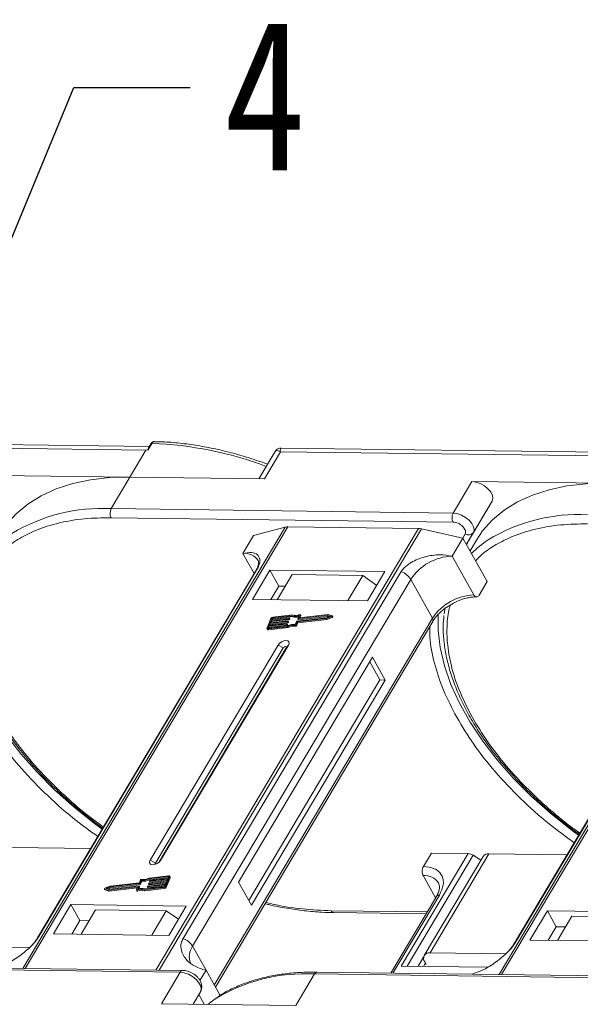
# Model space of a CAD drawing. Header units: millimetres. Extents: x -976 to 1106, y 28 to 1486.
# Tile 46 of 51: x 673 to 736, y 1198 to 1309. Entities that reach past the tile are written whole.
import ezdxf

# ---------------------------------------------------------------- set-up
doc = ezdxf.new("R2010")
doc.units = ezdxf.units.MM
doc.styles.get("Standard").update_dxf_attribs({"font": '仿宋_GB2312.ttf', "width": 0.8})
doc.dimstyles.new('ISO-25.1', dxfattribs={"dimtxt": 6, "dimasz": 5, "dimexe": 3.5, "dimexo": 0.625, "dimgap": 1.5, "dimtad": 1, "dimtoh": 1, "dimtxsty": 'Standard', "dimcen": 2.5, "dimadec": 0, "dimazin": 0, "dimtfac": 1, "dimtmove": 0, "dimatfit": 3, "dimfxl": 0, "dimarcsym": 0})

msp = doc.modelspace()

# ---------------------------------------------------------------- linework, layer by layer
at = {"color": 7, "linetype": 'Continuous', "lineweight": 15}
for p, q in [((648.935, 1261.151), (687.467, 1260.655)), ((687.839, 1261.073), (649.008, 1261.573)), ((688.128, 1261.412), (687.699, 1260.69)), ((688.01, 1261.361), (687.749, 1260.922)), ((741.516, 1260.383), (702.685, 1260.882)), ((687.467, 1260.655), (685.658, 1257.613)), ((687.699, 1260.69), (687.467, 1260.655)), ((702.026, 1260.509), (700.192, 1257.426)), ((700.803, 1257.418), (702.612, 1260.46)), ((702.612, 1260.46), (741.144, 1259.964)), ((685.658, 1257.613), (670.513, 1257.808)), ((683.547, 1254.064), (685.658, 1257.613)), ((685.658, 1257.613), (700.803, 1257.418)), ((724.19, 1257.117), (722.079, 1253.568)), ((739.335, 1256.922), (724.19, 1257.117)), ((726.464, 1254.907), (724.078, 1250.895)), ((724.353, 1251.358), (726.464, 1254.907)), ((683.534, 1253.042), (722.066, 1252.546)), ((722.079, 1253.568), (683.547, 1254.064)), ((703.151, 1251.987), (673.595, 1202.292)), ((673.866, 1202.289), (703.444, 1252.02)), ((699.585, 1251.047), (703.151, 1251.987)), ((703.444, 1252.02), (718.166, 1251.83)), ((718.166, 1251.83), (688.588, 1202.099)), ((688.944, 1202.095), (718.5, 1251.789)), ((698.378, 1249.019), (699.585, 1251.047)), ((718.5, 1251.789), (723.179, 1250.744)), ((723.43, 1251.22), (723.15, 1250.75)), ((723.571, 1250.043), (724.353, 1251.358)), ((723.571, 1250.043), (724.078, 1250.895)), ((724.078, 1250.895), (723.598, 1249.995)), ((756.828, 1251.296), (727.271, 1201.601)), ((727.543, 1201.598), (757.121, 1251.329)), ((721.972, 1248.716), (723.179, 1250.744)), ((723.179, 1250.744), (725.918, 1245.854)), ((724.7, 1250.527), (723.979, 1249.315)), ((698.378, 1249.019), (699.653, 1246.744)), ((724.423, 1244.341), (721.972, 1248.716)), ((699.83, 1247.041), (675.253, 1205.719)), ((675.395, 1205.872), (699.972, 1247.194)), ((716.223, 1246.985), (691.646, 1205.663)), ((701.422, 1247.141), (699.462, 1243.846)), ((714.398, 1246.974), (701.422, 1247.141)), ((701.422, 1247.141), (702.431, 1245.34)), ((703.952, 1246.649), (702.263, 1243.81)), ((711.915, 1246.546), (703.952, 1246.649)), ((710.226, 1243.707), (711.915, 1246.546)), ((711.915, 1246.546), (713.475, 1245.421)), ((712.438, 1243.679), (714.398, 1246.974)), ((729.071, 1205.181), (753.648, 1246.503)), ((692.716, 1204.772), (717.293, 1246.094)), ((702.431, 1245.34), (701.526, 1243.819)), ((703.168, 1245.33), (702.431, 1245.34)), ((719.744, 1241.719), (717.293, 1246.094)), ((725.013, 1244.333), (725.918, 1245.854)), ((753.506, 1246.35), (728.93, 1205.028)), ((699.462, 1243.846), (712.438, 1243.679)), ((703.892, 1242), (701.728, 1241.755)), ((703.963, 1242.092), (701.764, 1241.844)), ((703.95, 1241.897), (703.892, 1242)), ((704.56, 1241.675), (704.7, 1242.017)), ((707.919, 1242.034), (704.578, 1241.656)), ((704.636, 1241.553), (707.977, 1241.931)), ((704.839, 1242.096), (704.707, 1241.776)), ((707.978, 1242.125), (704.726, 1241.757)), ((704.803, 1241.766), (704.896, 1241.993)), ((704.896, 1242.018), (704.839, 1242.121)), ((704.839, 1242.096), (704.896, 1241.993)), ((707.81, 1241.769), (708.256, 1241.945)), ((708.256, 1241.945), (707.919, 1242.034)), ((707.977, 1241.931), (707.919, 1242.034)), ((707.977, 1241.931), (708.123, 1241.893)), ((708.436, 1242.005), (707.978, 1242.125)), ((708.511, 1241.89), (708.453, 1241.993)), ((721.168, 1242.944), (721.081, 1242.234)), ((719.744, 1241.719), (695.167, 1200.397)), ((695.286, 1200.184), (719.775, 1241.357)), ((701.543, 1241.692), (701.107, 1240.631)), ((701.291, 1240.82), (701.218, 1240.643)), ((701.255, 1240.605), (703.42, 1240.85)), ((703.301, 1241.048), (701.291, 1240.82)), ((701.348, 1240.717), (701.291, 1240.82)), ((701.327, 1240.909), (703.337, 1241.136)), ((701.418, 1241.13), (701.327, 1240.909)), ((701.348, 1240.717), (703.358, 1240.945)), ((703.428, 1241.357), (701.418, 1241.13)), ((701.476, 1241.027), (701.418, 1241.13)), ((701.432, 1240.921), (701.476, 1241.027)), ((701.454, 1241.218), (703.464, 1241.446)), ((701.545, 1241.439), (701.454, 1241.218)), ((701.476, 1241.027), (703.485, 1241.254)), ((703.555, 1241.667), (701.545, 1241.439)), ((701.603, 1241.336), (701.545, 1241.439)), ((701.559, 1241.23), (701.603, 1241.336)), ((701.581, 1241.528), (703.591, 1241.755)), ((701.654, 1241.705), (701.581, 1241.528)), ((701.603, 1241.336), (703.613, 1241.564)), ((701.712, 1241.602), (701.654, 1241.705)), ((701.686, 1241.54), (701.712, 1241.602)), ((701.728, 1241.755), (701.785, 1241.652)), ((701.785, 1241.652), (703.95, 1241.897)), ((703.358, 1240.945), (703.301, 1241.048)), ((703.356, 1241.117), (703.337, 1241.073)), ((703.395, 1240.97), (703.337, 1241.073)), ((703.413, 1241.027), (703.356, 1241.13)), ((703.413, 1241.014), (703.356, 1241.117)), ((703.395, 1240.97), (703.413, 1241.014)), ((703.485, 1241.254), (703.428, 1241.357)), ((703.483, 1241.427), (703.465, 1241.382)), ((703.522, 1241.28), (703.465, 1241.382)), ((703.54, 1241.336), (703.483, 1241.439)), ((703.54, 1241.324), (703.483, 1241.427)), ((703.522, 1241.28), (703.54, 1241.324)), ((703.613, 1241.564), (703.555, 1241.667)), ((703.61, 1241.736), (703.592, 1241.692)), ((703.649, 1241.589), (703.592, 1241.692)), ((703.668, 1241.646), (703.61, 1241.749)), ((703.668, 1241.633), (703.61, 1241.736)), ((703.649, 1241.589), (703.668, 1241.633)), ((704.28, 1240.921), (704.338, 1240.818)), ((704.292, 1241.024), (704.433, 1241.365)), ((704.376, 1240.97), (704.516, 1241.312)), ((704.433, 1240.867), (704.376, 1240.97)), ((704.433, 1240.867), (704.574, 1241.209)), ((704.469, 1241.391), (707.81, 1241.769)), ((704.516, 1241.312), (707.796, 1241.683)), ((704.574, 1241.209), (704.516, 1241.312)), ((704.56, 1241.663), (704.617, 1241.56)), ((704.574, 1241.209), (707.854, 1241.58)), ((704.636, 1241.553), (704.578, 1241.656)), ((704.718, 1241.757), (704.707, 1241.776)), ((707.796, 1241.683), (708.403, 1241.923)), ((707.854, 1241.58), (707.796, 1241.683)), ((707.854, 1241.58), (708.46, 1241.82)), ((708.403, 1241.923), (708.46, 1241.82)), ((701.107, 1240.556), (701.164, 1240.453)), ((701.218, 1240.643), (701.239, 1240.606)), ((701.219, 1240.517), (703.418, 1240.766)), ((701.277, 1240.414), (701.219, 1240.517)), ((701.277, 1240.414), (703.476, 1240.663)), ((701.305, 1240.611), (701.348, 1240.717)), ((703.476, 1240.663), (703.418, 1240.766)), ((702.345, 1238.7), (687.93, 1214.464)), ((689.11, 1214.449), (703.524, 1238.684)), ((702.345, 1238.7), (702.939, 1238.385)), ((703.524, 1238.684), (703.276, 1238.381)), ((702.939, 1238.385), (688.525, 1214.15)), ((688.901, 1214.213), (703.276, 1238.381)), ((712.976, 1237.336), (697.898, 1211.985)), ((713.828, 1234.771), (712.674, 1236.829)), ((714.417, 1234.763), (712.976, 1237.336)), ((699.051, 1209.926), (713.828, 1234.771)), ((699.339, 1209.412), (714.417, 1234.763)), ((714.417, 1234.763), (713.828, 1234.771)), ((681.231, 1215.771), (672.437, 1215.884)), ((688.525, 1214.15), (687.93, 1214.464)), ((689.11, 1214.449), (688.956, 1214.262)), ((723.773, 1215.224), (716.234, 1202.549)), ((716.899, 1202.54), (724.329, 1215.033)), ((718.72, 1213.756), (719.625, 1215.277)), ((725.448, 1214.903), (718.814, 1203.749)), ((719.479, 1204.039), (726.113, 1215.194)), ((719.625, 1215.277), (723.773, 1215.224)), ((725.185, 1214.461), (724.329, 1215.033)), ((734.908, 1215.08), (726.113, 1215.194)), ((686.859, 1212.259), (686.718, 1211.917)), ((686.942, 1212.205), (686.802, 1211.863)), ((686.859, 1211.76), (687, 1212.102)), ((687, 1212.102), (686.942, 1212.205)), ((689.78, 1212.01), (687.77, 1211.783)), ((687.807, 1211.871), (689.817, 1212.099)), ((689.979, 1212.623), (687.815, 1212.378)), ((687.872, 1212.275), (687.815, 1212.378)), ((690.016, 1212.712), (687.816, 1212.463)), ((687.872, 1212.275), (689.987, 1212.515)), ((687.879, 1212.111), (687.897, 1212.156)), ((687.879, 1212.099), (687.936, 1211.996)), ((689.907, 1212.32), (687.897, 1212.093)), ((687.955, 1211.99), (687.897, 1212.093)), ((687.934, 1212.181), (689.944, 1212.408)), ((687.955, 1211.99), (689.86, 1212.205)), ((689.689, 1211.789), (689.78, 1212.01)), ((689.691, 1211.536), (690.127, 1212.598)), ((689.749, 1211.433), (690.185, 1212.495)), ((689.817, 1212.099), (689.907, 1212.32)), ((689.944, 1212.408), (690.016, 1212.585)), ((690.01, 1212.569), (689.979, 1212.623)), ((690.127, 1212.598), (690.185, 1212.495)), ((690.185, 1212.569), (690.128, 1212.672)), ((718.707, 1212.734), (720.101, 1210.246)), ((682.781, 1211.236), (682.839, 1211.133)), ((682.798, 1211.224), (683.256, 1211.104)), ((682.856, 1211.121), (682.798, 1211.224)), ((683.438, 1211.546), (682.832, 1211.305)), ((682.856, 1211.121), (683.314, 1211.001)), ((683.424, 1211.46), (682.978, 1211.283)), ((682.978, 1211.283), (683.315, 1211.195)), ((683.169, 1211.233), (683.482, 1211.357)), ((683.256, 1211.104), (686.509, 1211.472)), ((683.314, 1211.001), (683.256, 1211.104)), ((683.314, 1211.001), (686.489, 1211.36)), ((683.315, 1211.195), (686.656, 1211.573)), ((686.765, 1211.838), (683.424, 1211.46)), ((683.482, 1211.357), (683.424, 1211.46)), ((686.718, 1211.917), (683.438, 1211.546)), ((683.482, 1211.357), (686.823, 1211.735)), ((686.396, 1211.133), (686.527, 1211.453)), ((686.396, 1211.108), (686.453, 1211.005)), ((686.516, 1210.999), (686.459, 1211.102)), ((686.524, 1211.444), (686.509, 1211.472)), ((686.675, 1211.554), (686.534, 1211.212)), ((686.649, 1211.249), (686.732, 1211.451)), ((686.732, 1211.463), (686.675, 1211.566)), ((686.675, 1211.554), (686.732, 1211.451)), ((686.823, 1211.735), (686.765, 1211.838)), ((686.859, 1211.76), (686.802, 1211.863)), ((687.271, 1211.136), (689.47, 1211.385)), ((687.271, 1211.136), (687.329, 1211.033)), ((687.329, 1211.033), (689.528, 1211.282)), ((687.342, 1211.229), (689.507, 1211.473)), ((687.624, 1211.492), (687.643, 1211.537)), ((687.624, 1211.48), (687.682, 1211.377)), ((689.653, 1211.701), (687.643, 1211.473)), ((687.701, 1211.37), (687.643, 1211.473)), ((687.679, 1211.562), (689.689, 1211.789)), ((687.701, 1211.37), (689.606, 1211.586)), ((687.752, 1211.802), (687.77, 1211.846)), ((687.752, 1211.79), (687.809, 1211.687)), ((687.828, 1211.68), (687.77, 1211.783)), ((687.828, 1211.68), (689.733, 1211.895)), ((689.47, 1211.385), (689.528, 1211.282)), ((689.58, 1211.524), (689.653, 1211.701)), ((689.749, 1211.433), (689.691, 1211.536)), ((697.898, 1211.985), (699.339, 1209.412)), ((720.19, 1210.394), (715.053, 1201.759)), ((715.298, 1201.756), (720.522, 1210.54)), ((679.016, 1209.47), (677.056, 1206.174)), ((691.993, 1209.303), (679.016, 1209.47)), ((680.025, 1207.668), (679.016, 1209.47)), ((681.781, 1208.872), (680.153, 1206.134)), ((681.781, 1208.872), (689.744, 1208.77)), ((688.116, 1206.032), (689.744, 1208.77)), ((689.744, 1208.77), (691.112, 1207.822)), ((690.033, 1206.007), (691.993, 1209.303)), ((719.146, 1208.641), (708.332, 1208.78)), ((732.693, 1208.779), (730.733, 1205.483)), ((745.669, 1208.612), (732.693, 1208.779)), ((733.702, 1206.977), (732.693, 1208.779)), ((680.025, 1207.668), (679.121, 1206.148)), ((681.057, 1207.655), (680.025, 1207.668)), ((708.624, 1208.564), (719.022, 1208.431)), ((735.458, 1208.181), (733.829, 1205.443)), ((735.458, 1208.181), (743.421, 1208.079)), ((733.702, 1206.977), (732.797, 1205.457)), ((734.734, 1206.964), (733.702, 1206.977)), ((677.056, 1206.174), (690.033, 1206.007)), ((730.733, 1205.483), (743.709, 1205.316)), ((674.33, 1204.621), (665.803, 1204.73)), ((692.716, 1204.772), (694.229, 1202.07)), ((718.749, 1203.56), (718.132, 1202.524)), ((728.007, 1203.93), (719.479, 1204.039)), ((652.789, 1202.349), (691.321, 1201.853)), ((691.618, 1202.06), (653.086, 1202.556)), ((694.229, 1202.07), (693.545, 1200.919)), ((694.229, 1202.07), (695.817, 1199.236)), ((716.234, 1202.549), (725.948, 1202.424)), ((718.948, 1202.897), (718.722, 1202.517)), ((719.02, 1202.768), (718.873, 1202.77)), ((718.876, 1203.025), (719.02, 1202.768)), ((691.321, 1201.853), (689.21, 1198.304)), ((704.354, 1198.109), (706.465, 1201.658)), ((706.465, 1201.658), (744.997, 1201.162)), ((745.295, 1201.369), (706.763, 1201.865)), ((724.286, 1201.64), (724.312, 1201.683)), ((692.77, 1198.258), (693.594, 1199.643)), ((693.594, 1199.643), (692.771, 1198.258)), ((693.415, 1199.342), (694.032, 1198.241)), ((689.21, 1198.304), (704.354, 1198.109))]:
    msp.add_line(p, q, dxfattribs=at)
at = {"color": 7, "linetype": 'Continuous', "lineweight": 15, "flags": 128}
for points in [[(685.658, 1257.613), (683.383, 1257.552), (681.228, 1257.309), (679.211, 1256.886), (677.348, 1256.286), (675.654, 1255.515), (674.142, 1254.579), (672.826, 1253.484), (671.715, 1252.241), (671.023, 1251.218)], [(726.464, 1254.907), (726.551, 1255.207), (726.498, 1255.561), (726.308, 1255.938), (725.998, 1256.305), (725.594, 1256.632), (725.131, 1256.89), (724.649, 1257.056), (724.19, 1257.117)], [(739.335, 1256.922), (737.059, 1256.861), (734.904, 1256.618), (732.887, 1256.195), (731.024, 1255.595), (729.33, 1254.824), (727.819, 1253.888), (726.503, 1252.793), (725.392, 1251.55), (724.7, 1250.527)], [(724.353, 1251.358), (724.441, 1251.658), (724.387, 1252.012), (724.197, 1252.389), (723.887, 1252.756), (723.483, 1253.083), (723.02, 1253.341), (722.538, 1253.507), (722.079, 1253.568)], [(699.83, 1247.041), (699.889, 1247.12), (699.972, 1247.194)], [(682.54, 1217.971), (681.672, 1218.609), (679.362, 1220.445), (677.196, 1222.374), (675.192, 1224.38), (673.368, 1226.446), (671.74, 1228.555), (670.32, 1230.688), (669.121, 1232.828), (668.154, 1234.955), (667.426, 1237.052), (666.944, 1239.102), (666.712, 1241.085), (666.727, 1242.919)], [(704.776, 1242.127), (704.79, 1242.132), (704.805, 1242.134), (704.817, 1242.134), (704.828, 1242.13), (704.836, 1242.125), (704.84, 1242.117), (704.841, 1242.107), (704.839, 1242.096)], [(708.436, 1242.005), (708.447, 1241.999), (708.454, 1241.991), (708.456, 1241.98), (708.453, 1241.968), (708.446, 1241.955), (708.434, 1241.942), (708.419, 1241.932), (708.403, 1241.923)], [(736.216, 1217.28), (735.349, 1217.918), (733.039, 1219.754), (730.873, 1221.683), (728.869, 1223.689), (727.045, 1225.756), (725.416, 1227.864), (723.996, 1229.998), (722.798, 1232.137), (721.83, 1234.264), (721.102, 1236.362), (720.62, 1238.411), (720.388, 1240.394), (720.403, 1242.229)], [(703.337, 1241.136), (703.342, 1241.136), (703.347, 1241.136), (703.351, 1241.134), (703.354, 1241.132), (703.356, 1241.129), (703.357, 1241.125), (703.357, 1241.121), (703.356, 1241.117)], [(703.464, 1241.446), (703.469, 1241.446), (703.474, 1241.445), (703.478, 1241.444), (703.481, 1241.441), (703.483, 1241.438), (703.484, 1241.435), (703.484, 1241.431), (703.483, 1241.427)], [(703.591, 1241.755), (703.597, 1241.755), (703.601, 1241.755), (703.605, 1241.753), (703.608, 1241.751), (703.61, 1241.748), (703.611, 1241.744), (703.611, 1241.74), (703.61, 1241.736)], [(704.578, 1241.656), (704.573, 1241.656), (704.569, 1241.656), (704.565, 1241.658), (704.562, 1241.66), (704.559, 1241.663), (704.558, 1241.667), (704.559, 1241.671), (704.56, 1241.675)], [(704.707, 1241.776), (704.706, 1241.772), (704.706, 1241.768), (704.707, 1241.764), (704.709, 1241.761), (704.712, 1241.759), (704.716, 1241.757), (704.72, 1241.757), (704.726, 1241.757)], [(708.46, 1241.82), (708.477, 1241.829), (708.492, 1241.839), (708.503, 1241.852), (708.511, 1241.865), (708.514, 1241.877), (708.512, 1241.888), (708.511, 1241.89)], [(701.219, 1240.517), (701.187, 1240.516), (701.159, 1240.52), (701.136, 1240.529), (701.117, 1240.543), (701.105, 1240.56), (701.099, 1240.582), (701.1, 1240.605), (701.107, 1240.631)], [(701.218, 1240.643), (701.215, 1240.635), (701.215, 1240.627), (701.217, 1240.62), (701.221, 1240.614), (701.227, 1240.609), (701.235, 1240.606), (701.245, 1240.605), (701.255, 1240.605)], [(703.524, 1238.684), (703.595, 1238.879), (703.565, 1239.045), (703.439, 1239.158), (703.236, 1239.199), (702.987, 1239.163), (702.731, 1239.056), (702.505, 1238.893), (702.345, 1238.7)], [(703.276, 1238.381), (703.296, 1238.437), (703.287, 1238.484), (703.251, 1238.516), (703.193, 1238.528), (703.123, 1238.518), (703.049, 1238.487), (702.985, 1238.441), (702.939, 1238.385)], [(687.93, 1214.464), (687.859, 1214.269), (687.889, 1214.103), (688.015, 1213.991), (688.218, 1213.949), (688.467, 1213.985), (688.724, 1214.092), (688.949, 1214.255), (689.11, 1214.449)], [(688.525, 1214.15), (688.505, 1214.094), (688.513, 1214.047), (688.549, 1214.015), (688.553, 1214.013)], [(687.897, 1212.093), (687.892, 1212.092), (687.888, 1212.093), (687.884, 1212.094), (687.881, 1212.097), (687.878, 1212.1), (687.877, 1212.103), (687.878, 1212.107), (687.879, 1212.111)], [(690.016, 1212.585), (690.019, 1212.594), (690.019, 1212.602), (690.017, 1212.609), (690.013, 1212.615), (690.007, 1212.619), (689.999, 1212.622), (689.99, 1212.623), (689.979, 1212.623)], [(690.016, 1212.712), (690.047, 1212.713), (690.075, 1212.709), (690.099, 1212.7), (690.117, 1212.686), (690.13, 1212.668), (690.136, 1212.647), (690.135, 1212.623), (690.127, 1212.598)], [(682.798, 1211.224), (682.787, 1211.229), (682.78, 1211.237), (682.778, 1211.248), (682.781, 1211.261), (682.789, 1211.274), (682.8, 1211.286), (682.815, 1211.297), (682.832, 1211.305)], [(682.839, 1211.133), (682.845, 1211.126), (682.856, 1211.121)], [(686.459, 1211.102), (686.444, 1211.097), (686.43, 1211.094), (686.417, 1211.095), (686.406, 1211.098), (686.398, 1211.104), (686.394, 1211.112), (686.393, 1211.122), (686.396, 1211.133)], [(686.453, 1211.005), (686.456, 1211.001), (686.464, 1210.995), (686.475, 1210.992), (686.487, 1210.991), (686.502, 1210.994), (686.516, 1210.999)], [(686.527, 1211.453), (686.529, 1211.457), (686.529, 1211.461), (686.528, 1211.464), (686.526, 1211.467), (686.523, 1211.47), (686.519, 1211.471), (686.514, 1211.472), (686.509, 1211.472)], [(686.656, 1211.573), (686.661, 1211.573), (686.666, 1211.572), (686.67, 1211.571), (686.673, 1211.568), (686.675, 1211.565), (686.676, 1211.562), (686.676, 1211.558), (686.675, 1211.554)], [(687.643, 1211.473), (687.638, 1211.473), (687.633, 1211.474), (687.629, 1211.475), (687.626, 1211.478), (687.624, 1211.481), (687.623, 1211.484), (687.623, 1211.488), (687.624, 1211.492)], [(687.77, 1211.783), (687.765, 1211.783), (687.76, 1211.783), (687.756, 1211.785), (687.753, 1211.787), (687.751, 1211.79), (687.75, 1211.794), (687.75, 1211.798), (687.752, 1211.802)], [(708.624, 1208.564), (708.624, 1208.564), (708.616, 1208.565)], [(675.251, 1205.716), (675.312, 1205.799), (675.395, 1205.872)], [(728.928, 1205.025), (728.988, 1205.108), (729.071, 1205.181)], [(691.321, 1201.853), (691.78, 1201.792), (692.261, 1201.625), (692.724, 1201.367), (693.128, 1201.041), (693.438, 1200.673), (693.629, 1200.296), (693.682, 1199.943), (693.594, 1199.643)], [(706.763, 1201.865), (706.763, 1201.865), (706.772, 1201.865)], [(694.439, 1198.236), (694.95, 1198.623), (695.22, 1198.812)]]:
    msp.add_lwpolyline(points, dxfattribs=at)
at = {"color": 7, "linetype": 'Continuous', "lineweight": 15}
for centre, radius, start, end in [((688.112, 1261.288), 0.126, 82.49156, 144.10364), ((686.601, 1220.469), 40.971, 69.39348, 87.86352), ((682.49, 1234.575), 19.517, 86.89523, 121.269), ((684.526, 1253.54), 1.11, 151.86538, 206.65442), ((723.058, 1253.044), 1.11, 151.86538, 206.65442), ((736.167, 1233.884), 19.517, 86.89523, 121.269), ((703.419, 1250.921), 1.098, 88.72031, 104.14409), ((718.134, 1250.192), 1.638, 77.08998, 88.8989), ((723.821, 1251.76), 0.666, 234.0762, 322.90297), ((732.669, 1240.639), 11.94, 123.74678, 135.50714), ((698.585, 1247.214), 1.817, 33.1952, 96.53301), ((722.163, 1242.889), 5.83, 91.86957, 146.65022), ((715.414, 1244.925), 2.213, 31.86898, 68.55124), ((724.614, 1238.514), 5.83, 91.86957, 146.65022), ((704.276, 1242.968), 1.042, 248.35959, 294.01857), ((704.333, 1242.96), 0.943, 246.89164, 297.97103), ((704.872, 1242.006), 0.0276, 333.09852, 26.5741), ((701.797, 1241.559), 0.287, 96.59253, 152.29321), ((701.739, 1241.66), 0.0955, 96.59253, 152.29321), ((701.796, 1241.557), 0.0955, 96.59253, 152.29321), ((703.295, 1241.095), 0.0478, 276.59253, 332.29321), ((703.353, 1240.992), 0.0478, 276.59253, 332.29321), ((703.401, 1241.02), 0.0138, 333.02121, 26.65141), ((704.04, 1239.779), 1.167, 78.13867, 122.23452), ((704.109, 1239.661), 1.375, 82.36132, 120.10827), ((703.422, 1241.405), 0.0478, 276.59253, 332.29321), ((704.098, 1239.676), 1.167, 78.13867, 122.23452), ((703.48, 1241.302), 0.0478, 276.59253, 332.29321), ((703.528, 1241.33), 0.0138, 333.02121, 26.65141), ((703.549, 1241.714), 0.0478, 276.59253, 332.29321), ((703.607, 1241.611), 0.0478, 276.59253, 332.29321), ((703.655, 1241.64), 0.0138, 333.02121, 26.65141), ((704.324, 1242.815), 0.991, 247.84687, 288.77105), ((704.295, 1241.01), 0.0903, 260.49805, 333.59787), ((704.352, 1240.907), 0.0903, 260.49805, 333.59787), ((704.475, 1241.343), 0.0478, 96.59253, 152.29321), ((704.632, 1241.571), 0.0183, 217.91724, 283.38081), ((719.465, 1241.513), 0.346, 333.31625, 36.51573), ((701.251, 1240.521), 0.11, 217.91724, 283.38081), ((723.717, 1214.155), 1.07, 55.09609, 87.03844), ((726.033, 1214.471), 0.727, 83.64232, 143.56702), ((686.94, 1212.219), 0.0903, 80.49805, 153.59787), ((687.125, 1213.568), 1.375, 262.36132, 300.10827), ((687.194, 1213.45), 1.167, 258.13867, 302.23452), ((687.183, 1213.465), 1.375, 262.36132, 300.10827), ((687.939, 1212.133), 0.0478, 96.59253, 152.29321), ((687.951, 1212.007), 0.0183, 217.91724, 283.38081), ((690.111, 1212.532), 0.0826, 333.02121, 26.65141), ((718.869, 1210.832), 1.91, 35.13686, 94.86934), ((686.901, 1210.269), 0.943, 66.89164, 117.97103), ((686.959, 1210.166), 0.943, 66.89164, 117.97103), ((686.958, 1210.26), 1.042, 68.35959, 114.01857), ((686.72, 1211.457), 0.0138, 333.02121, 26.65141), ((686.759, 1211.885), 0.0478, 276.59253, 332.29321), ((686.817, 1211.782), 0.0478, 276.59253, 332.29321), ((687.685, 1211.514), 0.0478, 96.59253, 152.29321), ((687.696, 1211.388), 0.0183, 217.91724, 283.38081), ((687.812, 1211.824), 0.0478, 96.59253, 152.29321), ((687.824, 1211.698), 0.0183, 217.91724, 283.38081), ((689.437, 1211.67), 0.287, 276.59253, 332.29321), ((689.496, 1211.568), 0.0955, 276.59253, 332.29321), ((689.495, 1211.567), 0.287, 276.59253, 332.29321), ((720.482, 1210.179), 0.363, 83.64232, 143.56702), ((708.668, 1208.928), 0.367, 203.79329, 261.81678), ((690.837, 1203.604), 2.213, 31.86898, 68.55124), ((694.253, 1203.64), 1.909, 143.64522, 203.44279), ((719.37, 1203.418), 0.631, 80.05661, 218.47393), ((691.638, 1201.715), 0.346, 93.05406, 156.53827), ((705.404, 1182.208), 19.479, 86.87659, 121.52214), ((706.794, 1201.503), 0.363, 94.95278, 154.87747)]:
    msp.add_arc(centre, radius, start, end, dxfattribs=at)
for points, knots in [([(687.699, 1260.69), (687.698, 1260.69), (687.696, 1260.69), (687.693, 1260.69), (687.689, 1260.694), (687.686, 1260.714), (687.7, 1260.799), (687.709, 1260.883), (687.749, 1260.921), (687.75, 1260.922)], [0, 0, 0, 0, 0.0072141, 0.0144122, 0.0268014, 0.0656035, 0.2484008, 0.9798767, 1, 1, 1, 1]), ([(688.427, 1261.62), (688.387, 1261.617), (688.307, 1261.612), (688.192, 1261.558), (688.088, 1261.475), (688.036, 1261.399), (688.01, 1261.361)], [0, 0, 0, 0, 0.2548583, 0.5090725, 0.7587441, 1, 1, 1, 1]), ([(688.435, 1261.616), (688.418, 1261.617), (688.35, 1261.621), (688.238, 1261.564), (688.163, 1261.46), (688.128, 1261.412)], [0, 0, 0, 0, 0.15305427, 0.60706801, 1, 1, 1, 1]), ([(701.169, 1259.069), (700.628, 1259.261), (699.422, 1259.69), (697.543, 1260.243), (695.535, 1260.745), (693.52, 1261.142), (691.522, 1261.424), (689.818, 1261.584), (688.81, 1261.599), (688.435, 1261.605)], [0, 0, 0, 0, 0.1236943, 0.2753419, 0.4300298, 0.5869732, 0.7456114, 0.9055474, 1, 1, 1, 1]), ([(702.682, 1260.882), (702.627, 1260.88), (702.509, 1260.874), (702.329, 1260.808), (702.152, 1260.689), (702.067, 1260.568), (702.024, 1260.506)], [0, 0, 0, 0, 0.2124417, 0.4552729, 0.7219822, 1, 1, 1, 1]), ([(702.684, 1260.874), (702.68, 1260.877), (702.634, 1260.914), (702.594, 1260.784), (702.606, 1260.569), (702.612, 1260.46)], [0, 0, 0, 0, 0.0382084, 0.5167755, 1, 1, 1, 1]), ([(702.612, 1260.46), (702.51, 1260.511), (702.308, 1260.612), (702.114, 1260.626), (702.063, 1260.534), (702.044, 1260.498)], [0, 0, 0, 0, 0.3848786, 0.7667224, 1, 1, 1, 1]), ([(670.928, 1248.888), (671.17, 1249.136), (671.843, 1249.823), (673.225, 1250.74), (675.198, 1251.73), (677.622, 1252.495), (680.463, 1252.986), (682.521, 1253.024), (683.534, 1253.042)], [0, 0, 0, 0, 0.0892615, 0.2481902, 0.4071382, 0.6104349, 0.8081913, 1, 1, 1, 1]), ([(722.066, 1252.546), (722.155, 1252.539), (722.335, 1252.524), (722.633, 1252.419), (722.916, 1252.261), (723.16, 1252.063), (723.348, 1251.841), (723.464, 1251.611), (723.501, 1251.391), (723.453, 1251.276), (723.43, 1251.22)], [0, 0, 0, 0, 0.1222496, 0.25, 0.3777504, 0.5, 0.6222496, 0.75, 0.8777504, 1, 1, 1, 1]), ([(724.605, 1248.198), (724.847, 1248.445), (725.519, 1249.132), (726.902, 1250.05), (728.875, 1251.039), (731.299, 1251.804), (734.139, 1252.296), (736.197, 1252.333), (737.211, 1252.351)], [0, 0, 0, 0, 0.0892615, 0.2481902, 0.4071382, 0.6104349, 0.8081913, 1, 1, 1, 1]), ([(699.972, 1247.194), (700.057, 1247.361), (700.277, 1247.79), (700.321, 1248.411), (700.053, 1248.937), (699.395, 1249.202), (698.719, 1249.081), (698.378, 1249.019)], [0, 0, 0, 0, 0.1113353, 0.2864972, 0.5212892, 0.7585824, 1, 1, 1, 1]), ([(721.972, 1248.716), (721.519, 1248.784), (720.536, 1248.933), (718.895, 1248.698), (717.523, 1248.153), (716.625, 1247.533), (716.339, 1247.144), (716.223, 1246.985)], [0, 0, 0, 0, 0.2224809, 0.4830815, 0.7397704, 0.893878, 1, 1, 1, 1]), ([(700.104, 1248.211), (700.105, 1248.21), (700.136, 1248.173), (700.149, 1248.103), (700.159, 1247.859), (700.068, 1247.521), (699.954, 1247.231), (699.837, 1247.06), (699.824, 1247.04)], [0, 0, 0, 0, 0.005744, 0.3066112, 0.5316672, 0.7534528, 0.9717968, 1, 1, 1, 1]), ([(725.013, 1244.333), (724.976, 1244.282), (724.902, 1244.179), (724.762, 1244.116), (724.621, 1244.132), (724.503, 1244.216), (724.446, 1244.305), (724.423, 1244.341)], [0, 0, 0, 0, 0.2146939, 0.4293877, 0.6440816, 0.8587754, 1, 1, 1, 1]), ([(719.785, 1241.358), (719.848, 1241.463), (720.007, 1241.729), (720.351, 1242.127), (720.764, 1242.52), (721.262, 1242.924), (721.668, 1243.171), (721.919, 1243.323)], [0, 0, 0, 0, 0.1493233, 0.3808463, 0.5554248, 0.7249772, 1, 1, 1, 1]), ([(724.246, 1230.547), (723.778, 1231.446), (722.828, 1233.272), (721.904, 1236.002), (721.417, 1238.498), (721.349, 1240.703), (721.469, 1242.224), (721.708, 1243.021), (721.769, 1243.226)], [0, 0, 0, 0, 0.1985244, 0.4032054, 0.6136471, 0.7781478, 0.9426684, 1, 1, 1, 1]), ([(721.919, 1243.323), (722.199, 1243.467), (722.591, 1243.668), (723.181, 1243.88), (723.669, 1244.016), (724.217, 1244.113), (724.548, 1244.121), (724.716, 1244.125)], [0, 0, 0, 0, 0.2940988, 0.4127028, 0.6057911, 0.8002931, 1, 1, 1, 1]), ([(667.358, 1242.722), (667.324, 1242.335), (667.243, 1241.416), (667.333, 1239.893), (667.591, 1238.177), (668.037, 1236.422), (668.659, 1234.641), (669.452, 1232.845), (670.41, 1231.046), (671.526, 1229.254), (672.79, 1227.482), (674.19, 1225.743), (675.714, 1224.05), (677.34, 1222.421), (679.033, 1220.88), (680.738, 1219.474), (681.929, 1218.551), (682.549, 1218.113), (682.602, 1218.075)], [0, 0, 0, 0, 0.0503207, 0.1196233, 0.1889785, 0.2583344, 0.327647, 0.3968804, 0.4659963, 0.5349555, 0.6037094, 0.6721769, 0.7402153, 0.8075512, 0.8735932, 0.9367934, 0.9945952, 1, 1, 1, 1]), ([(721.035, 1242.031), (721.001, 1241.644), (720.92, 1240.725), (721.009, 1239.202), (721.268, 1237.487), (721.714, 1235.731), (722.335, 1233.95), (723.129, 1232.154), (724.087, 1230.355), (725.203, 1228.563), (726.466, 1226.792), (727.867, 1225.052), (729.39, 1223.359), (731.017, 1221.73), (732.709, 1220.189), (734.414, 1218.783), (735.606, 1217.86), (736.225, 1217.422), (736.278, 1217.384)], [0, 0, 0, 0, 0.0503207, 0.1196233, 0.1889785, 0.2583344, 0.327647, 0.3968804, 0.4659963, 0.5349555, 0.6037094, 0.6721769, 0.7402153, 0.8075512, 0.8735932, 0.9367934, 0.9945952, 1, 1, 1, 1]), ([(719.473, 1240.85), (719.46, 1240.438), (719.418, 1239.106), (719.911, 1236.678), (720.879, 1233.648), (721.946, 1231.592), (722.477, 1230.569)], [0, 0, 0, 0, 0.1310472, 0.4233942, 0.7132597, 1, 1, 1, 1]), ([(668.8, 1231.26), (669.412, 1230.244), (670.654, 1228.184), (673.092, 1225.104), (675.957, 1222.081), (678.953, 1219.377), (681.099, 1217.813), (682.038, 1217.128)], [0, 0, 0, 0, 0.2020288, 0.4094923, 0.620744, 0.833942, 1, 1, 1, 1]), ([(682.682, 1218.21), (682.281, 1218.495), (681.033, 1219.383), (679.092, 1221.008), (676.674, 1223.244), (674.351, 1225.763), (672.207, 1228.509), (671.11, 1230.337), (670.569, 1231.238)], [0, 0, 0, 0, 0.0762888, 0.2374813, 0.3986934, 0.6048858, 0.8054592, 1, 1, 1, 1]), ([(722.477, 1230.569), (723.089, 1229.553), (724.331, 1227.493), (726.769, 1224.413), (729.634, 1221.39), (732.63, 1218.686), (734.775, 1217.122), (735.715, 1216.437)], [0, 0, 0, 0, 0.2020288, 0.4094923, 0.620744, 0.833942, 1, 1, 1, 1]), ([(736.359, 1217.519), (735.958, 1217.805), (734.71, 1218.692), (732.768, 1220.317), (730.351, 1222.553), (728.028, 1225.072), (725.884, 1227.818), (724.786, 1229.646), (724.246, 1230.547)], [0, 0, 0, 0, 0.07628879, 0.23748132, 0.3986934, 0.60488581, 0.80545919, 1, 1, 1, 1]), ([(718.72, 1213.756), (718.69, 1213.693), (718.628, 1213.568), (718.588, 1213.327), (718.592, 1213.082), (718.637, 1212.877), (718.687, 1212.775), (718.707, 1212.734)], [0, 0, 0, 0, 0.2146939, 0.4293877, 0.6440816, 0.8587754, 1, 1, 1, 1]), ([(720.522, 1210.54), (720.71, 1210.939), (720.999, 1211.553), (720.978, 1212.297), (720.804, 1212.811), (720.457, 1213.227), (719.834, 1213.633), (719.159, 1213.708), (718.72, 1213.756)], [0, 0, 0, 0, 0.2394568, 0.3683607, 0.5, 0.6316393, 0.7605432, 1, 1, 1, 1]), ([(720.418, 1211.919), (720.455, 1211.855), (720.538, 1211.712), (720.556, 1211.4), (720.475, 1210.994), (720.345, 1210.648), (720.21, 1210.441), (720.179, 1210.393)], [0, 0, 0, 0, 0.2095376, 0.4618511, 0.6987076, 0.9302296, 1, 1, 1, 1]), ([(700.868, 1209.569), (701.01, 1209.533), (701.832, 1209.326), (703.32, 1209.051), (705.32, 1208.761), (707.095, 1208.599), (708.173, 1208.584), (708.618, 1208.577)], [0, 0, 0, 0, 0.052717, 0.3057305, 0.561476, 0.8193138, 1, 1, 1, 1]), ([(708.332, 1208.78), (707.282, 1208.83), (705.15, 1208.932), (702.652, 1209.29), (701.222, 1209.664), (700.965, 1209.731)], [0, 0, 0, 0, 0.4429824, 0.8997024, 1, 1, 1, 1]), ([(670.635, 1202.374), (670.985, 1202.49), (671.744, 1202.743), (673.07, 1203.54), (674.221, 1204.477), (675.009, 1205.295), (675.283, 1205.705), (675.395, 1205.872)], [0, 0, 0, 0, 0.2224809, 0.4830815, 0.7397704, 0.893878, 1, 1, 1, 1]), ([(675.247, 1205.718), (675.168, 1205.59), (674.999, 1205.317), (674.734, 1205.03), (674.593, 1204.878)], [0, 0, 0, 0, 0.4676766, 1, 1, 1, 1]), ([(691.646, 1205.663), (691.565, 1205.487), (691.359, 1205.034), (691.434, 1204.2), (691.918, 1203.29), (692.877, 1202.486), (693.776, 1202.21), (694.229, 1202.07)], [0, 0, 0, 0, 0.1113353, 0.2864972, 0.5212892, 0.7585824, 1, 1, 1, 1]), ([(724.312, 1201.683), (724.661, 1201.799), (725.42, 1202.052), (726.746, 1202.849), (727.898, 1203.786), (728.685, 1204.605), (728.96, 1205.014), (729.071, 1205.181)], [0, 0, 0, 0, 0.2224809, 0.4830815, 0.7397704, 0.893878, 1, 1, 1, 1]), ([(728.924, 1205.027), (728.845, 1204.899), (728.676, 1204.626), (728.411, 1204.34), (728.269, 1204.187)], [0, 0, 0, 0, 0.4676766, 1, 1, 1, 1]), ([(692.731, 1201.725), (692.533, 1201.823), (692.258, 1201.961), (691.878, 1202.047), (691.709, 1202.05), (691.62, 1202.051)], [0, 0, 0, 0, 0.54710866, 0.75980029, 1, 1, 1, 1]), ([(693.591, 1199.652), (693.6, 1199.662), (693.71, 1199.79), (693.769, 1200.144), (693.72, 1200.583), (693.546, 1200.951), (693.322, 1201.252), (693.054, 1201.514), (692.834, 1201.657), (692.731, 1201.725)], [0, 0, 0, 0, 0.01639278, 0.21071765, 0.41373771, 0.57192935, 0.70551173, 0.86147727, 1, 1, 1, 1]), ([(706.77, 1201.852), (706.574, 1201.859), (705.732, 1201.885), (704.306, 1201.807), (702.504, 1201.614), (700.788, 1201.284), (699.16, 1200.83), (697.636, 1200.242), (696.362, 1199.619), (695.657, 1199.139), (695.374, 1198.947)], [0, 0, 0, 0, 0.0427249, 0.1841571, 0.3262612, 0.4690189, 0.6124947, 0.7568318, 0.9022687, 1, 1, 1, 1])]:
    msp.add_open_spline(points, degree=3, knots=knots, dxfattribs=at)

# ---------------------------------------------------------------- texts
at = {"color": 5, "lineweight": 9, "insert": (696.246, 1309.127), "char_height": 16.97, "width": 2.54554, "attachment_point": 1}
msp.add_mtext('4', dxfattribs=at)

# ---------------------------------------------------------------- leaders
at = {"color": 5, "lineweight": 9}
msp.add_leader([(652.272, 1236.417), (679.349, 1301.491), (692.428, 1301.491)], dimstyle='ISO-25.1', override={"dimgap": 1.5, "dimtad": 0, "dimldrblk": 'Dot'}, dxfattribs=at)

doc.saveas('drawing.dxf')
